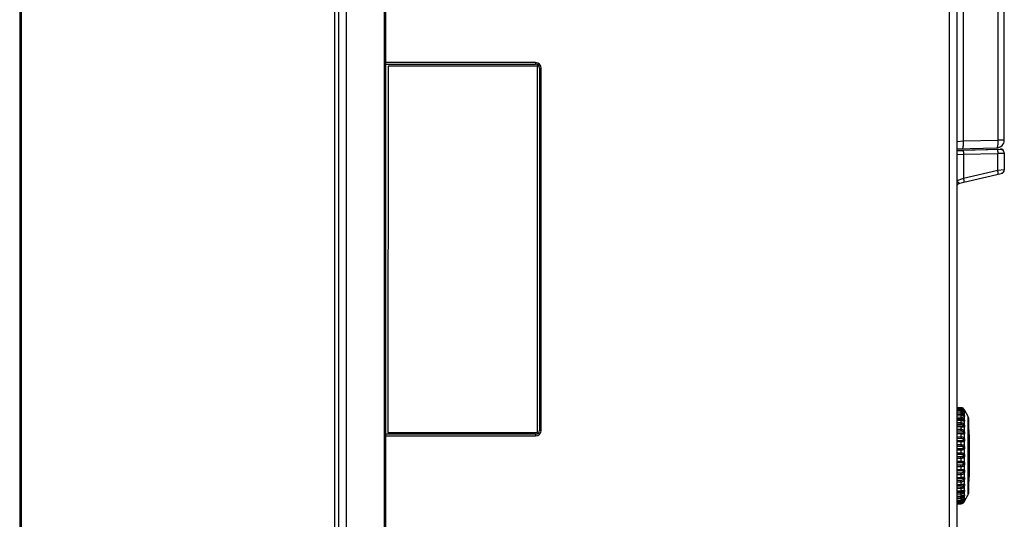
# Model space of a CAD drawing. Header units: millimetres. Extents: x 279 to 812, y 147 to 749.
# Tile 21 of 27: x 687 to 812, y 414 to 478. Entities that reach past the tile are written whole.
import ezdxf

# ---------------------------------------------------------------- set-up
doc = ezdxf.new("R2010")
doc.units = ezdxf.units.MM
doc.header["$LTSCALE"] = 65.395
doc.layers.get('0').update_dxf_attribs({"linetype": 'CONTINUOUS'})

msp = doc.modelspace()

# ---------------------------------------------------------------- linework, layer by layer
for p, q in [((686.54, 540.6), (686.54, 356.23)), ((804.54, 540.9), (804.54, 391.03)), ((805.54, 391.06), (805.54, 539.9)), ((686.74, 536.47), (686.74, 370.33)), ((806.37, 462.15), (806.37, 529.43)), ((726.55, 380.08), (726.55, 526.72)), ((727.04, 380.09), (727.04, 526.72)), ((728.03, 380.08), (728.03, 526.72)), ((810.72, 524.04), (810.72, 462.26)), ((811.54, 462.26), (811.54, 524.04)), ((732.84, 386.53), (732.84, 505.53)), ((733.04, 471.9), (733.04, 498.43)), ((752.04, 472.1), (733.04, 472.1)), ((733.04, 424.9), (733.04, 471.9)), ((733.04, 471.9), (752.04, 471.9)), ((733.3, 471.65), (733.29, 425.15)), ((733.3, 471.65), (733.29, 425.15)), ((752.29, 471.64), (733.3, 471.65)), ((752.29, 471.64), (733.3, 471.65)), ((752.04, 472.1), (752.04, 471.9)), ((752.29, 425.14), (752.29, 471.64)), ((752.29, 425.14), (752.29, 471.64)), ((752.54, 471.4), (752.54, 425.4)), ((752.54, 471.4), (752.74, 471.4)), ((752.74, 425.4), (752.74, 471.4)), ((805.54, 462.1), (806.37, 462.15)), ((810.57, 461.26), (805.54, 461.13)), ((806.37, 462.15), (810.72, 462.26)), ((810.6, 461.28), (810.57, 461.26)), ((811.54, 462.26), (810.72, 462.26)), ((805.54, 460.98), (811.03, 461.13)), ((805.54, 460.94), (806.26, 460.96)), ((805.54, 460.42), (806.36, 460.46)), ((806.22, 461.15), (806.25, 461.17)), ((811.03, 461.08), (806.26, 460.96)), ((806.36, 460.46), (810.72, 460.57)), ((806.36, 460.46), (806.36, 457.39)), ((811.45, 460.58), (810.72, 460.57)), ((810.72, 458.4), (810.72, 460.57)), ((811.03, 461.08), (811.03, 461.13)), ((811.54, 460.58), (811.45, 460.58)), ((811.54, 460.63), (811.54, 458.49)), ((810.72, 458.4), (806.36, 457.39)), ((806.39, 456.91), (811.15, 458.01)), ((811.54, 458.49), (810.72, 458.4)), ((805.55, 457.11), (805.54, 457.11)), ((805.82, 456.77), (805.88, 456.79)), ((805.88, 456.79), (806.39, 456.91)), ((806.04, 428.28), (805.54, 428.31)), ((805.54, 428.28), (806.04, 428.25)), ((806.04, 428.13), (805.54, 428.16)), ((806.04, 428.13), (805.54, 428.16)), ((805.54, 428.06), (806.04, 428.04)), ((805.54, 427.91), (806.04, 427.88)), ((806.04, 427.81), (805.54, 427.84)), ((806.04, 427.8), (805.54, 427.82)), ((805.54, 427.67), (806.04, 427.64)), ((806.07, 428.28), (806.04, 428.28)), ((806.1, 428.28), (806.04, 428.28)), ((806.04, 428.28), (806.04, 428.25)), ((806.04, 428.28), (806.04, 428.28)), ((806.04, 428.21), (806.04, 428.16)), ((806.04, 428.16), (806.04, 428.13)), ((806.06, 428.13), (806.04, 428.13)), ((806.04, 428.13), (806.04, 428.13)), ((806.04, 428.13), (806.04, 428.04)), ((806.04, 427.95), (806.04, 427.88)), ((806.37, 428.14), (806.34, 428.17)), ((806.37, 427.68), (806.34, 427.7)), ((806.39, 427.69), (806.39, 427.69)), ((806.39, 427.69), (806.39, 427.69)), ((806.43, 428.07), (806.4, 428.1)), ((806.43, 427.94), (806.4, 427.97)), ((806.43, 427.95), (806.41, 427.97)), ((806.44, 428.06), (806.43, 428.07)), ((806.45, 428.04), (806.43, 428.07)), ((806.43, 427.94), (806.43, 427.95)), ((806.43, 427.95), (806.43, 427.95)), ((806.45, 427.91), (806.43, 427.94)), ((806.45, 428.04), (806.45, 428.04)), ((806.45, 428.03), (806.45, 428.04)), ((806.46, 428.03), (806.45, 428.04)), ((806.45, 428.04), (806.45, 428.04)), ((806.45, 428.04), (806.45, 427.99)), ((806.45, 427.99), (806.46, 427.96)), ((806.45, 427.91), (806.45, 427.76)), ((806.45, 427.61), (806.45, 427.36)), ((806.49, 427.98), (806.46, 428.03)), ((806.46, 428.02), (806.46, 428.03)), ((806.48, 427.99), (806.48, 427.99)), ((806.49, 427.98), (806.49, 427.98)), ((806.49, 427.98), (806.93, 427.22)), ((805.54, 427.49), (806.04, 427.47)), ((806.04, 427.32), (805.54, 427.35)), ((806.04, 427.29), (805.54, 427.31)), ((805.54, 427.1), (806.04, 427.08)), ((805.54, 426.91), (806.04, 426.89)), ((806.04, 426.63), (805.54, 426.65)), ((805.54, 426.39), (806.04, 426.38)), ((806.04, 427.31), (806.04, 427.08)), ((806.04, 426.65), (806.04, 426.38)), ((806.24, 426.66), (806.21, 426.67)), ((806.32, 427.26), (806.28, 427.27)), ((806.32, 427.26), (806.3, 427.26)), ((806.32, 427.26), (806.32, 427.26)), ((806.45, 427.15), (806.45, 426.81)), ((806.45, 426.53), (806.45, 426.11)), ((806.93, 427.22), (806.93, 417.15)), ((806.99, 427), (806.99, 417.37)), ((733.29, 425.15), (752.29, 425.14)), ((733.29, 425.15), (752.29, 425.14)), ((752.74, 425.4), (752.54, 425.4)), ((805.54, 426.19), (806.04, 426.18)), ((806.04, 425.84), (805.54, 425.85)), ((805.54, 425.55), (806.04, 425.54)), ((805.54, 425.35), (806.04, 425.34)), ((806.1, 425.04), (805.54, 425.05)), ((806.04, 425.86), (806.04, 425.54)), ((806.17, 425.91), (806.12, 425.91)), ((806.2, 425.91), (806.2, 425.91)), ((806.45, 425.79), (806.45, 425.3)), ((733.04, 393.56), (733.04, 424.9)), ((752.04, 424.9), (733.04, 424.9)), ((733.04, 424.7), (752.04, 424.7)), ((752.04, 424.9), (752.04, 424.7)), ((806.04, 424.93), (805.54, 424.94)), ((805.54, 424.61), (806.04, 424.6)), ((805.54, 424.41), (806.04, 424.4)), ((806.04, 424.08), (805.54, 424.09)), ((806.1, 423.94), (805.54, 423.95)), ((806.04, 424.96), (806.04, 424.6)), ((806.04, 423.97), (806.04, 423.59)), ((806.45, 424.93), (806.45, 424.39)), ((806.45, 423.99), (806.45, 423.41)), ((805.54, 423.6), (806.04, 423.59)), ((805.54, 423.4), (806.04, 423.4)), ((806.04, 423.06), (805.54, 423.07)), ((806.04, 422.9), (805.54, 422.9)), ((805.54, 422.54), (806.04, 422.54)), ((806.04, 422.93), (806.04, 422.54)), ((806.45, 422.99), (806.45, 422.4)), ((805.54, 422.36), (806.04, 422.36)), ((806.04, 422.02), (805.54, 422.02)), ((806.04, 421.83), (805.54, 421.83)), ((805.54, 421.47), (806.04, 421.47)), ((805.54, 421.31), (806.04, 421.31)), ((806.04, 421.87), (806.04, 421.47)), ((806.45, 421.97), (806.45, 421.38)), ((806.04, 420.98), (805.54, 420.97)), ((806.04, 420.78), (805.54, 420.78)), ((805.54, 420.29), (806.04, 420.29)), ((806.04, 420.82), (806.04, 420.43)), ((806.45, 420.96), (806.45, 420.39)), ((806.04, 419.97), (805.54, 419.97)), ((806.04, 419.77), (805.54, 419.76)), ((805.54, 419.43), (806.04, 419.44)), ((806.04, 419.04), (805.54, 419.03)), ((806.04, 418.83), (805.54, 418.82)), ((806.04, 419.8), (806.04, 419.44)), ((806.04, 418.87), (806.04, 418.54)), ((806.45, 419.98), (806.45, 419.45)), ((806.45, 419.08), (806.45, 418.59)), ((805.54, 418.52), (806.04, 418.54)), ((805.54, 418.44), (806.05, 418.46)), ((806.04, 418.2), (805.54, 418.18)), ((806.04, 418), (805.54, 417.98)), ((805.54, 417.72), (806.04, 417.74)), ((805.54, 417.67), (806.04, 417.69)), ((806.04, 418.03), (806.04, 417.74)), ((806.2, 418.47), (806.2, 418.47)), ((806.26, 417.72), (806.27, 417.72)), ((806.27, 417.72), (806.29, 417.72)), ((806.45, 418.26), (806.45, 417.84)), ((806.45, 417.57), (806.45, 417.22)), ((806.04, 417.48), (805.54, 417.46)), ((806.04, 417.29), (805.54, 417.27)), ((805.54, 417.06), (806.04, 417.08)), ((805.54, 417.03), (806.05, 417.05)), ((806.04, 416.9), (805.54, 416.88)), ((806.04, 416.73), (805.54, 416.71)), ((805.54, 416.55), (806.04, 416.58)), ((805.54, 416.54), (806.04, 416.56)), ((806.04, 416.49), (805.54, 416.46)), ((806.04, 416.34), (805.54, 416.31)), ((806.04, 417.31), (806.04, 417.08)), ((806.04, 416.75), (806.04, 416.58)), ((806.04, 416.34), (806.04, 416.24)), ((806.32, 417.11), (806.3, 417.11)), ((806.31, 417.11), (806.32, 417.11)), ((806.32, 417.11), (806.32, 417.11)), ((806.34, 416.67), (806.37, 416.69)), ((806.39, 416.69), (806.39, 416.69)), ((806.4, 416.41), (806.43, 416.43)), ((806.41, 416.28), (806.44, 416.32)), ((806.43, 416.43), (806.45, 416.46)), ((806.43, 416.42), (806.43, 416.43)), ((806.43, 416.43), (806.43, 416.43)), ((806.43, 416.3), (806.45, 416.33)), ((806.44, 416.32), (806.45, 416.33)), ((806.45, 417.01), (806.45, 416.76)), ((806.45, 416.61), (806.45, 416.46)), ((806.46, 416.41), (806.45, 416.39)), ((806.45, 416.39), (806.45, 416.33)), ((806.45, 416.33), (806.49, 416.39)), ((806.45, 416.33), (806.45, 416.33)), ((806.49, 416.4), (806.93, 417.15)), ((806.49, 416.39), (806.49, 416.4)), ((805.54, 416.21), (806.04, 416.24)), ((805.54, 416.22), (806.04, 416.24)), ((806.04, 416.12), (805.54, 416.1)), ((805.54, 416.06), (806.04, 416.09)), ((806.04, 416.24), (806.06, 416.24)), ((806.04, 416.24), (806.04, 416.24)), ((806.04, 416.12), (806.04, 416.09)), ((806.04, 416.09), (806.06, 416.09)), ((806.04, 416.09), (806.04, 416.09))]:
    msp.add_line(p, q)
for points in [[(806.25, 461.17), (806.28, 461.22), (806.31, 461.31), (806.33, 461.43), (806.35, 461.58), (806.36, 461.75), (806.37, 461.95), (806.37, 462.15)], [(810.72, 462.26), (810.72, 462.07), (810.71, 461.88), (810.7, 461.71), (810.68, 461.56), (810.66, 461.43), (810.63, 461.34), (810.6, 461.28)], [(806.26, 460.96), (806.28, 460.95), (806.29, 460.93), (806.3, 460.91), (806.31, 460.87), (806.33, 460.82), (806.34, 460.76), (806.35, 460.69), (806.35, 460.62), (806.36, 460.54), (806.36, 460.46)], [(810.62, 461.07), (810.63, 461.07), (810.64, 461.05), (810.66, 461.02), (810.67, 460.98), (810.68, 460.93), (810.69, 460.87), (810.7, 460.8), (810.71, 460.73), (810.71, 460.65), (810.72, 460.57)], [(810.74, 457.91), (810.75, 457.92), (810.76, 457.95), (810.77, 458), (810.77, 458.05), (810.76, 458.13), (810.75, 458.21), (810.74, 458.3), (810.72, 458.4)], [(805.72, 456.87), (805.67, 456.9), (805.63, 456.94), (805.59, 456.98), (805.56, 457.02), (805.54, 457.06), (805.54, 457.08)], [(805.54, 456.41), (805.55, 456.45), (805.56, 456.52), (805.6, 456.58), (805.64, 456.64), (805.69, 456.69), (805.75, 456.74), (805.82, 456.77)], [(806.09, 457.3), (805.62, 457.14), (805.55, 457.11)], [(805.55, 456.45), (805.55, 456.47), (805.57, 456.55), (805.62, 456.63), (805.67, 456.7), (805.75, 456.76), (805.83, 456.81)], [(805.83, 456.81), (805.77, 456.83), (805.72, 456.87)], [(805.83, 456.81), (805.84, 456.8), (805.85, 456.8), (805.86, 456.79), (805.87, 456.79), (805.87, 456.79), (805.88, 456.79)], [(806.36, 457.39), (806.22, 457.34), (806.09, 457.3)], [(806.36, 457.39), (806.38, 457.3), (806.4, 457.21), (806.41, 457.13), (806.41, 457.06), (806.41, 457), (806.41, 456.95), (806.4, 456.92), (806.39, 456.91)], [(806.04, 428.25), (806.1, 428.25), (806.15, 428.23), (806.2, 428.22), (806.25, 428.19), (806.3, 428.16), (806.34, 428.13), (806.37, 428.1), (806.4, 428.06), (806.43, 428.02), (806.45, 427.99)], [(806.04, 428.25), (806.04, 428.24), (806.04, 428.23), (806.04, 428.21)], [(806.4, 427.97), (806.37, 428), (806.34, 428.03), (806.3, 428.05), (806.25, 428.08), (806.2, 428.1), (806.15, 428.11), (806.1, 428.12), (806.04, 428.13)], [(806.04, 428.04), (806.1, 428.03), (806.15, 428.02), (806.2, 428), (806.25, 427.98), (806.3, 427.95), (806.34, 427.91), (806.37, 427.88), (806.4, 427.84), (806.43, 427.8), (806.45, 427.76)], [(806.04, 428.04), (806.04, 428.02), (806.04, 428), (806.04, 427.98), (806.04, 427.95)], [(806.04, 427.88), (806.07, 427.88), (806.1, 427.88), (806.13, 427.87), (806.16, 427.86), (806.19, 427.85), (806.22, 427.84), (806.24, 427.83), (806.26, 427.82), (806.27, 427.8), (806.29, 427.79)], [(806.09, 427.81), (806.06, 427.81), (806.04, 427.81)], [(806.04, 427.8), (806.04, 427.81), (806.04, 427.81), (806.04, 427.81)], [(806.34, 427.7), (806.3, 427.73), (806.25, 427.75), (806.2, 427.77), (806.15, 427.78), (806.1, 427.79), (806.04, 427.8)], [(806.04, 427.8), (806.04, 427.62), (806.04, 427.6), (806.04, 427.57), (806.04, 427.54), (806.04, 427.51), (806.04, 427.47)], [(806.04, 427.64), (806.1, 427.64), (806.15, 427.62), (806.2, 427.61), (806.25, 427.58), (806.3, 427.55), (806.34, 427.52), (806.37, 427.48), (806.4, 427.44), (806.43, 427.4), (806.45, 427.36)], [(806.44, 428.06), (806.41, 428.09), (806.38, 428.13), (806.34, 428.17), (806.29, 428.2), (806.24, 428.23), (806.19, 428.26), (806.13, 428.27), (806.06, 428.28)], [(806.41, 427.97), (806.39, 427.99), (806.36, 428.01), (806.33, 428.04), (806.29, 428.06), (806.25, 428.08), (806.21, 428.1), (806.17, 428.11), (806.12, 428.13), (806.06, 428.13)], [(806.39, 427.69), (806.37, 427.7), (806.36, 427.7), (806.35, 427.71), (806.34, 427.72), (806.33, 427.73), (806.31, 427.74), (806.3, 427.74), (806.28, 427.75), (806.26, 427.76), (806.24, 427.77), (806.22, 427.78), (806.2, 427.78), (806.18, 427.79), (806.16, 427.79), (806.14, 427.8), (806.11, 427.8), (806.09, 427.81)], [(806.3, 428.2), (806.25, 428.23), (806.2, 428.25), (806.15, 428.27), (806.1, 428.28)], [(806.43, 428.07), (806.41, 428.1), (806.37, 428.14), (806.33, 428.17), (806.29, 428.21), (806.24, 428.23), (806.18, 428.26)], [(806.45, 427.76), (806.43, 427.78), (806.41, 427.79), (806.38, 427.79), (806.35, 427.8), (806.32, 427.79), (806.29, 427.79)], [(806.29, 427.79), (806.3, 427.77), (806.31, 427.76), (806.32, 427.75), (806.32, 427.74), (806.32, 427.73), (806.32, 427.73)], [(806.45, 427.99), (806.43, 428.01), (806.41, 428.02), (806.38, 428.03), (806.35, 428.04), (806.32, 428.04)], [(806.45, 427.61), (806.43, 427.63), (806.4, 427.66), (806.37, 427.68)], [(806.45, 427.61), (806.43, 427.64), (806.41, 427.67), (806.39, 427.69)], [(806.45, 427.91), (806.43, 427.94), (806.43, 427.95)], [(806.46, 427.96), (806.47, 427.94), (806.48, 427.92), (806.48, 427.91), (806.49, 427.9), (806.49, 427.89), (806.49, 427.89), (806.48, 427.88), (806.48, 427.89), (806.47, 427.89), (806.46, 427.9), (806.45, 427.91)], [(806.45, 427.76), (806.46, 427.73), (806.47, 427.7), (806.48, 427.68), (806.48, 427.66), (806.49, 427.64), (806.49, 427.63), (806.49, 427.62), (806.48, 427.61), (806.48, 427.61), (806.47, 427.61), (806.46, 427.61), (806.45, 427.61)], [(806.21, 426.67), (806.19, 426.67), (806.18, 426.67), (806.17, 426.67), (806.15, 426.67), (806.14, 426.68), (806.12, 426.68), (806.11, 426.68), (806.09, 426.68), (806.08, 426.68), (806.06, 426.68), (806.04, 426.68), (805.54, 426.71)], [(806.04, 427.47), (806.07, 427.47), (806.1, 427.46), (806.13, 427.46), (806.16, 427.45), (806.19, 427.44), (806.22, 427.43), (806.24, 427.41), (806.26, 427.4), (806.27, 427.38), (806.29, 427.37)], [(806.28, 427.27), (806.27, 427.28), (806.26, 427.28), (806.24, 427.29), (806.23, 427.29), (806.21, 427.3), (806.2, 427.3), (806.18, 427.3), (806.16, 427.31), (806.15, 427.31), (806.13, 427.31), (806.11, 427.32), (806.09, 427.32), (806.07, 427.32), (806.05, 427.32), (806.04, 427.32)], [(806.04, 427.31), (806.04, 427.32), (806.04, 427.32), (806.04, 427.32)], [(806.3, 427.23), (806.25, 427.25), (806.2, 427.27), (806.15, 427.28), (806.1, 427.29), (806.04, 427.29)], [(806.04, 427.08), (806.1, 427.08), (806.15, 427.07), (806.2, 427.05), (806.25, 427.03), (806.3, 427), (806.34, 426.97), (806.37, 426.93), (806.4, 426.89), (806.43, 426.85), (806.45, 426.81)], [(806.04, 427.08), (806.04, 427.06), (806.04, 427.03), (806.04, 427), (806.04, 426.97), (806.04, 426.93), (806.04, 426.89)], [(806.04, 426.89), (806.07, 426.89), (806.1, 426.89), (806.13, 426.88), (806.16, 426.87), (806.19, 426.86), (806.22, 426.85), (806.24, 426.84), (806.26, 426.82), (806.27, 426.81), (806.29, 426.79)], [(806.04, 426.65), (806.04, 426.67), (806.04, 426.68), (806.04, 426.68), (806.04, 426.69)], [(806.45, 426.53), (806.43, 426.54), (806.4, 426.55), (806.37, 426.56), (806.34, 426.57), (806.3, 426.59), (806.25, 426.6), (806.2, 426.61), (806.15, 426.62), (806.1, 426.63), (806.04, 426.63)], [(806.04, 426.38), (806.1, 426.37), (806.15, 426.36), (806.2, 426.34), (806.25, 426.32), (806.3, 426.3), (806.34, 426.27), (806.37, 426.23), (806.4, 426.19), (806.43, 426.15), (806.45, 426.11)], [(806.04, 426.38), (806.04, 426.35), (806.04, 426.32), (806.04, 426.28), (806.04, 426.25), (806.04, 426.21), (806.04, 426.18)], [(806.26, 426.66), (806.26, 426.66), (806.26, 426.66), (806.25, 426.66), (806.25, 426.66), (806.24, 426.66)], [(806.29, 426.66), (806.27, 426.66), (806.26, 426.66)], [(806.45, 427.36), (806.43, 427.37), (806.41, 427.38), (806.38, 427.38), (806.35, 427.38), (806.32, 427.38), (806.29, 427.37)], [(806.29, 427.37), (806.3, 427.35), (806.31, 427.34), (806.32, 427.32), (806.32, 427.31)], [(806.45, 426.81), (806.43, 426.81), (806.41, 426.81), (806.38, 426.81), (806.35, 426.81), (806.32, 426.8), (806.29, 426.79)], [(806.29, 426.79), (806.3, 426.77), (806.31, 426.76), (806.32, 426.74), (806.32, 426.72), (806.32, 426.71), (806.33, 426.7), (806.32, 426.69), (806.32, 426.68), (806.32, 426.67), (806.31, 426.67), (806.3, 426.66), (806.29, 426.66)], [(806.45, 426.53), (806.43, 426.57), (806.41, 426.59), (806.38, 426.62), (806.35, 426.64), (806.32, 426.65), (806.29, 426.66)], [(806.32, 427.31), (806.32, 427.3), (806.33, 427.29), (806.32, 427.28), (806.32, 427.27), (806.32, 427.27), (806.31, 427.27), (806.3, 427.26)], [(806.45, 427.15), (806.43, 427.16), (806.4, 427.18), (806.37, 427.2), (806.34, 427.22), (806.3, 427.23)], [(806.45, 427.15), (806.43, 427.18), (806.41, 427.21), (806.38, 427.23), (806.35, 427.25), (806.32, 427.26)], [(806.45, 427.36), (806.46, 427.33), (806.47, 427.3), (806.48, 427.27), (806.48, 427.24), (806.49, 427.22), (806.49, 427.2), (806.49, 427.19), (806.48, 427.17), (806.48, 427.16), (806.47, 427.15), (806.46, 427.15), (806.45, 427.15)], [(806.45, 426.81), (806.46, 426.77), (806.47, 426.74), (806.48, 426.7), (806.48, 426.67), (806.49, 426.65), (806.49, 426.62), (806.49, 426.6), (806.48, 426.58), (806.48, 426.57), (806.47, 426.55), (806.46, 426.54), (806.45, 426.53)], [(806.12, 425.91), (806.1, 425.91), (806.09, 425.91), (806.07, 425.92), (806.05, 425.92), (805.54, 425.93)], [(806.04, 426.18), (806.07, 426.17), (806.1, 426.17), (806.13, 426.16), (806.16, 426.16), (806.19, 426.15), (806.22, 426.13), (806.24, 426.12), (806.26, 426.11), (806.27, 426.09), (806.29, 426.07)], [(806.04, 425.86), (806.04, 425.88), (806.04, 425.9), (806.04, 425.91), (806.04, 425.92), (806.04, 425.92)], [(806.37, 425.79), (806.3, 425.81), (806.25, 425.81), (806.2, 425.82), (806.15, 425.83), (806.1, 425.83), (806.04, 425.84)], [(806.04, 425.54), (806.1, 425.54), (806.15, 425.53), (806.2, 425.51), (806.25, 425.49), (806.3, 425.47), (806.34, 425.44), (806.37, 425.41), (806.4, 425.37), (806.43, 425.34), (806.45, 425.3)], [(806.04, 425.54), (806.04, 425.51), (806.04, 425.47), (806.04, 425.44), (806.04, 425.4), (806.04, 425.37), (806.04, 425.34)], [(806.04, 425.34), (806.07, 425.33), (806.1, 425.33), (806.13, 425.32), (806.16, 425.32), (806.19, 425.31), (806.22, 425.3), (806.24, 425.28), (806.26, 425.27), (806.27, 425.26), (806.29, 425.24)], [(806.04, 424.96), (806.04, 424.99), (806.04, 425.01), (806.04, 425.03), (806.04, 425.04), (806.04, 425.04)], [(806.29, 425.06), (806.27, 425.05), (806.26, 425.05), (806.24, 425.04), (806.22, 425.04), (806.19, 425.04), (806.16, 425.04), (806.13, 425.04), (806.1, 425.04)], [(806.2, 425.91), (806.2, 425.91), (806.19, 425.91), (806.17, 425.91)], [(806.29, 425.91), (806.27, 425.91), (806.26, 425.91), (806.24, 425.91), (806.22, 425.91), (806.2, 425.91)], [(806.45, 426.11), (806.43, 426.11), (806.41, 426.11), (806.38, 426.1), (806.35, 426.09), (806.32, 426.09), (806.29, 426.07)], [(806.29, 426.07), (806.3, 426.06), (806.31, 426.04), (806.32, 426.02), (806.32, 426), (806.32, 425.99), (806.33, 425.97), (806.32, 425.96), (806.32, 425.95), (806.32, 425.94), (806.31, 425.93), (806.3, 425.92), (806.29, 425.91)], [(806.45, 425.79), (806.43, 425.82), (806.41, 425.85), (806.38, 425.87), (806.35, 425.89), (806.32, 425.91), (806.29, 425.91)], [(806.45, 425.3), (806.43, 425.29), (806.41, 425.28), (806.38, 425.27), (806.35, 425.26), (806.32, 425.25), (806.29, 425.24)], [(806.29, 425.24), (806.3, 425.22), (806.31, 425.2), (806.32, 425.18), (806.32, 425.16), (806.32, 425.15), (806.33, 425.13), (806.32, 425.12), (806.32, 425.1), (806.32, 425.09), (806.31, 425.08), (806.3, 425.07), (806.29, 425.06)], [(806.45, 424.93), (806.43, 424.96), (806.41, 424.99), (806.38, 425.01), (806.35, 425.03), (806.32, 425.05), (806.29, 425.06)], [(806.45, 425.79), (806.43, 425.78), (806.4, 425.79), (806.37, 425.79)], [(806.45, 426.11), (806.46, 426.07), (806.47, 426.04), (806.48, 426), (806.48, 425.97), (806.49, 425.94), (806.49, 425.91), (806.49, 425.88), (806.48, 425.86), (806.48, 425.84), (806.47, 425.82), (806.46, 425.8), (806.45, 425.79)], [(806.45, 425.3), (806.46, 425.26), (806.47, 425.22), (806.48, 425.18), (806.48, 425.15), (806.49, 425.11), (806.49, 425.08), (806.49, 425.05), (806.48, 425.02), (806.48, 425), (806.47, 424.97), (806.46, 424.95), (806.45, 424.93)], [(806.3, 424.92), (806.2, 424.92), (806.15, 424.93), (806.1, 424.93), (806.04, 424.93)], [(806.04, 424.6), (806.1, 424.6), (806.15, 424.59), (806.2, 424.58), (806.25, 424.56), (806.3, 424.54), (806.34, 424.52), (806.37, 424.49), (806.4, 424.46), (806.43, 424.43), (806.45, 424.39)], [(806.04, 424.6), (806.04, 424.57), (806.04, 424.53), (806.04, 424.5), (806.04, 424.46), (806.04, 424.43), (806.04, 424.4)], [(806.04, 424.4), (806.07, 424.4), (806.1, 424.4), (806.13, 424.39), (806.16, 424.38), (806.19, 424.38), (806.22, 424.37), (806.24, 424.35), (806.26, 424.34), (806.27, 424.33), (806.29, 424.31)], [(806.29, 424.11), (806.27, 424.1), (806.26, 424.1), (806.24, 424.09), (806.22, 424.09), (806.19, 424.08), (806.16, 424.08), (806.13, 424.08), (806.1, 424.08), (806.07, 424.08), (806.04, 424.08)], [(806.04, 423.97), (806.04, 424), (806.04, 424.03), (806.04, 424.05), (806.04, 424.07), (806.04, 424.08)], [(806.45, 423.99), (806.43, 423.97), (806.4, 423.96), (806.37, 423.95), (806.34, 423.95), (806.3, 423.94), (806.25, 423.94), (806.2, 423.94), (806.15, 423.94), (806.1, 423.94)], [(806.45, 424.39), (806.43, 424.38), (806.41, 424.36), (806.38, 424.35), (806.35, 424.34), (806.32, 424.32), (806.29, 424.31)], [(806.29, 424.31), (806.3, 424.29), (806.31, 424.27), (806.32, 424.25), (806.32, 424.24), (806.32, 424.22), (806.33, 424.2), (806.32, 424.19), (806.32, 424.17), (806.32, 424.15), (806.31, 424.14), (806.3, 424.13), (806.29, 424.11)], [(806.45, 423.99), (806.43, 424.02), (806.41, 424.04), (806.38, 424.07), (806.35, 424.09), (806.32, 424.1), (806.29, 424.11)], [(806.45, 424.93), (806.43, 424.92), (806.4, 424.92), (806.37, 424.91), (806.34, 424.91), (806.3, 424.92)], [(806.45, 424.39), (806.46, 424.35), (806.47, 424.31), (806.48, 424.27), (806.48, 424.24), (806.49, 424.2), (806.49, 424.17), (806.49, 424.13), (806.48, 424.1), (806.48, 424.07), (806.47, 424.04), (806.46, 424.01), (806.45, 423.99)], [(806.04, 423.59), (806.1, 423.59), (806.15, 423.58), (806.2, 423.58), (806.25, 423.56), (806.3, 423.55), (806.34, 423.53), (806.37, 423.5), (806.4, 423.48), (806.43, 423.45), (806.45, 423.41)], [(806.04, 423.59), (806.04, 423.56), (806.04, 423.52), (806.04, 423.49), (806.04, 423.45), (806.04, 423.42), (806.04, 423.4)], [(806.04, 423.4), (806.07, 423.4), (806.1, 423.39), (806.13, 423.39), (806.16, 423.38), (806.19, 423.38), (806.22, 423.37), (806.24, 423.36), (806.26, 423.35), (806.27, 423.33), (806.29, 423.32)], [(806.29, 423.11), (806.27, 423.1), (806.26, 423.09), (806.24, 423.08), (806.22, 423.08), (806.19, 423.07), (806.16, 423.07), (806.13, 423.06), (806.1, 423.06), (806.07, 423.06), (806.04, 423.06)], [(806.04, 422.93), (806.04, 422.97), (806.04, 423), (806.04, 423.02), (806.04, 423.05), (806.04, 423.06)], [(806.45, 422.99), (806.43, 422.97), (806.4, 422.95), (806.37, 422.94), (806.34, 422.93), (806.3, 422.92), (806.25, 422.91), (806.2, 422.9), (806.15, 422.9), (806.1, 422.9), (806.04, 422.9)], [(806.04, 422.54), (806.1, 422.54), (806.15, 422.53), (806.2, 422.53), (806.25, 422.52), (806.3, 422.51), (806.34, 422.49), (806.37, 422.47), (806.4, 422.45), (806.43, 422.43), (806.45, 422.4)], [(806.04, 422.54), (806.04, 422.5), (806.04, 422.47), (806.04, 422.43), (806.04, 422.4), (806.04, 422.38), (806.04, 422.36)], [(806.45, 423.41), (806.43, 423.4), (806.41, 423.38), (806.38, 423.36), (806.35, 423.35), (806.32, 423.33), (806.29, 423.32)], [(806.29, 423.32), (806.3, 423.3), (806.31, 423.28), (806.32, 423.26), (806.32, 423.25), (806.32, 423.23), (806.33, 423.21), (806.32, 423.19), (806.32, 423.18), (806.32, 423.16), (806.31, 423.14), (806.3, 423.13), (806.29, 423.11)], [(806.45, 422.99), (806.43, 423.02), (806.41, 423.04), (806.38, 423.07), (806.35, 423.08), (806.32, 423.1), (806.29, 423.11)], [(806.45, 423.41), (806.46, 423.38), (806.47, 423.34), (806.48, 423.3), (806.48, 423.26), (806.49, 423.23), (806.49, 423.19), (806.49, 423.16), (806.48, 423.12), (806.48, 423.09), (806.47, 423.06), (806.46, 423.02), (806.45, 422.99)], [(806.04, 422.36), (806.07, 422.36), (806.1, 422.35), (806.13, 422.35), (806.16, 422.35), (806.19, 422.34), (806.22, 422.34), (806.24, 422.33), (806.26, 422.32), (806.27, 422.31), (806.29, 422.29)], [(806.29, 422.08), (806.27, 422.07), (806.26, 422.06), (806.24, 422.05), (806.22, 422.04), (806.19, 422.03), (806.16, 422.03), (806.13, 422.02), (806.1, 422.02), (806.07, 422.02), (806.04, 422.02)], [(806.04, 421.87), (806.04, 421.91), (806.04, 421.94), (806.04, 421.97), (806.04, 422), (806.04, 422.02)], [(806.45, 421.97), (806.43, 421.95), (806.4, 421.92), (806.37, 421.9), (806.34, 421.88), (806.3, 421.87), (806.25, 421.85), (806.2, 421.85), (806.15, 421.84), (806.1, 421.84), (806.04, 421.83)], [(806.04, 421.47), (806.1, 421.47), (806.15, 421.47), (806.2, 421.47), (806.25, 421.46), (806.3, 421.46), (806.34, 421.45), (806.37, 421.44), (806.4, 421.42), (806.43, 421.4), (806.45, 421.38)], [(806.04, 421.47), (806.04, 421.44), (806.04, 421.41), (806.04, 421.38), (806.04, 421.35), (806.04, 421.33), (806.04, 421.31)], [(806.04, 421.31), (806.07, 421.31), (806.1, 421.31), (806.13, 421.31), (806.16, 421.31), (806.19, 421.3), (806.22, 421.3), (806.24, 421.29), (806.26, 421.28), (806.27, 421.27), (806.29, 421.26)], [(806.45, 422.4), (806.43, 422.38), (806.41, 422.36), (806.38, 422.34), (806.35, 422.32), (806.32, 422.3), (806.29, 422.29)], [(806.29, 422.29), (806.3, 422.27), (806.31, 422.26), (806.32, 422.24), (806.32, 422.22), (806.32, 422.2), (806.33, 422.19), (806.32, 422.17), (806.32, 422.15), (806.32, 422.13), (806.31, 422.12), (806.3, 422.1), (806.29, 422.08)], [(806.45, 421.97), (806.43, 422), (806.41, 422.02), (806.38, 422.04), (806.35, 422.05), (806.32, 422.07), (806.29, 422.08)], [(806.45, 421.38), (806.43, 421.36), (806.41, 421.33), (806.38, 421.31), (806.35, 421.29), (806.32, 421.27), (806.29, 421.26)], [(806.29, 421.26), (806.3, 421.25), (806.31, 421.23), (806.32, 421.21), (806.32, 421.2), (806.32, 421.18), (806.33, 421.16), (806.32, 421.15), (806.32, 421.13), (806.32, 421.11), (806.31, 421.09), (806.3, 421.07), (806.29, 421.05)], [(806.45, 422.4), (806.46, 422.37), (806.47, 422.33), (806.48, 422.29), (806.48, 422.26), (806.49, 422.22), (806.49, 422.19), (806.49, 422.15), (806.48, 422.11), (806.48, 422.08), (806.47, 422.04), (806.46, 422.01), (806.45, 421.97)], [(806.45, 421.38), (806.46, 421.35), (806.47, 421.32), (806.48, 421.28), (806.48, 421.25), (806.49, 421.22), (806.49, 421.18), (806.49, 421.15), (806.48, 421.11), (806.48, 421.07), (806.47, 421.03), (806.46, 421), (806.45, 420.96)], [(805.54, 420.42), (806.1, 420.43), (806.15, 420.43), (806.2, 420.43), (806.25, 420.43), (806.3, 420.43), (806.34, 420.43), (806.37, 420.42), (806.4, 420.41), (806.43, 420.4), (806.45, 420.39)], [(806.29, 421.05), (806.27, 421.04), (806.26, 421.03), (806.24, 421.01), (806.22, 421), (806.19, 421), (806.16, 420.99), (806.13, 420.98), (806.1, 420.98), (806.07, 420.98), (806.04, 420.98)], [(806.04, 420.82), (806.04, 420.85), (806.04, 420.89), (806.04, 420.92), (806.04, 420.95), (806.04, 420.98)], [(806.45, 420.96), (806.43, 420.93), (806.4, 420.9), (806.37, 420.87), (806.34, 420.85), (806.3, 420.83), (806.25, 420.81), (806.2, 420.8), (806.15, 420.79), (806.1, 420.78), (806.04, 420.78)], [(806.04, 420.43), (806.04, 420.4), (806.04, 420.37), (806.04, 420.34), (806.04, 420.32), (806.04, 420.3), (806.04, 420.29)], [(806.04, 420.29), (806.07, 420.29), (806.1, 420.29), (806.13, 420.29), (806.16, 420.29), (806.19, 420.29), (806.22, 420.29), (806.24, 420.28), (806.26, 420.28), (806.27, 420.27), (806.29, 420.26)], [(806.29, 420.06), (806.27, 420.05), (806.26, 420.03), (806.24, 420.02), (806.22, 420.01), (806.19, 420), (806.16, 419.99), (806.13, 419.98), (806.1, 419.98), (806.07, 419.98), (806.04, 419.97)], [(806.45, 420.96), (806.43, 420.98), (806.41, 420.99), (806.38, 421.01), (806.35, 421.03), (806.32, 421.04), (806.29, 421.05)], [(806.45, 420.39), (806.43, 420.36), (806.41, 420.33), (806.38, 420.31), (806.35, 420.29), (806.32, 420.27), (806.29, 420.26)], [(806.29, 420.26), (806.3, 420.25), (806.31, 420.23), (806.32, 420.22), (806.32, 420.2), (806.32, 420.19), (806.33, 420.17), (806.32, 420.15), (806.32, 420.14), (806.32, 420.12), (806.31, 420.1), (806.3, 420.08), (806.29, 420.06)], [(806.45, 419.98), (806.43, 420), (806.41, 420.01), (806.38, 420.02), (806.35, 420.04), (806.32, 420.05), (806.29, 420.06)], [(806.45, 420.39), (806.46, 420.36), (806.47, 420.33), (806.48, 420.3), (806.48, 420.27), (806.49, 420.24), (806.49, 420.21), (806.49, 420.17), (806.48, 420.14), (806.48, 420.1), (806.47, 420.06), (806.46, 420.02), (806.45, 419.98)], [(805.54, 419.32), (806.1, 419.33), (806.13, 419.34), (806.16, 419.34), (806.19, 419.34), (806.22, 419.33), (806.24, 419.33), (806.26, 419.33), (806.27, 419.32), (806.29, 419.32)], [(806.45, 419.98), (806.43, 419.95), (806.4, 419.91), (806.37, 419.88), (806.34, 419.85), (806.3, 419.83), (806.25, 419.81), (806.2, 419.79), (806.15, 419.78), (806.1, 419.77), (806.04, 419.77)], [(806.04, 419.8), (806.04, 419.84), (806.04, 419.88), (806.04, 419.91), (806.04, 419.94), (806.04, 419.97)], [(806.04, 419.44), (806.1, 419.45), (806.15, 419.45), (806.2, 419.45)], [(806.04, 419.44), (806.04, 419.41), (806.04, 419.39), (806.04, 419.36), (806.04, 419.35), (806.04, 419.34), (806.04, 419.33)], [(806.29, 419.13), (806.27, 419.12), (806.26, 419.1), (806.24, 419.09), (806.22, 419.08), (806.19, 419.07), (806.16, 419.06), (806.13, 419.05), (806.1, 419.04), (806.07, 419.04), (806.04, 419.04)], [(806.45, 419.08), (806.43, 419.04), (806.4, 419), (806.37, 418.96), (806.34, 418.93), (806.3, 418.9), (806.25, 418.88), (806.2, 418.86), (806.15, 418.85), (806.1, 418.84), (806.04, 418.83)], [(806.04, 418.87), (806.04, 418.9), (806.04, 418.93), (806.04, 418.97), (806.04, 419.01), (806.04, 419.04)], [(806.2, 419.45), (806.3, 419.46), (806.34, 419.46), (806.37, 419.46), (806.4, 419.46), (806.43, 419.45), (806.45, 419.45)], [(806.45, 419.45), (806.43, 419.41), (806.41, 419.39), (806.38, 419.36), (806.35, 419.34), (806.32, 419.33), (806.29, 419.32)], [(806.29, 419.32), (806.3, 419.31), (806.31, 419.3), (806.32, 419.28), (806.32, 419.27), (806.32, 419.26), (806.33, 419.24), (806.32, 419.23), (806.32, 419.21), (806.32, 419.19), (806.31, 419.17), (806.3, 419.15), (806.29, 419.13)], [(806.45, 419.08), (806.43, 419.08), (806.41, 419.09), (806.38, 419.1), (806.35, 419.11), (806.32, 419.12), (806.29, 419.13)], [(806.45, 419.45), (806.46, 419.42), (806.47, 419.4), (806.48, 419.38), (806.48, 419.35), (806.49, 419.32), (806.49, 419.29), (806.49, 419.26), (806.48, 419.23), (806.48, 419.19), (806.47, 419.15), (806.46, 419.11), (806.45, 419.08)], [(806.04, 418.54), (806.1, 418.54), (806.15, 418.55), (806.2, 418.55), (806.25, 418.56), (806.3, 418.57)], [(806.04, 418.54), (806.04, 418.51), (806.04, 418.49), (806.04, 418.47), (806.04, 418.46), (806.04, 418.46), (806.04, 418.46)], [(806.29, 418.3), (806.27, 418.28), (806.26, 418.27), (806.24, 418.25), (806.22, 418.24), (806.19, 418.23), (806.16, 418.22), (806.13, 418.21), (806.1, 418.2), (806.07, 418.2), (806.04, 418.2)], [(806.45, 418.26), (806.43, 418.22), (806.4, 418.18), (806.37, 418.14), (806.34, 418.11), (806.3, 418.08), (806.25, 418.05), (806.2, 418.03), (806.15, 418.01), (806.1, 418), (806.04, 418)], [(806.04, 418.03), (806.04, 418.06), (806.04, 418.09), (806.04, 418.13), (806.04, 418.16), (806.04, 418.2)], [(806.04, 417.74), (806.1, 417.75), (806.15, 417.75), (806.2, 417.76), (806.25, 417.77), (806.3, 417.79), (806.34, 417.8), (806.37, 417.81), (806.4, 417.82), (806.43, 417.83), (806.45, 417.84)], [(806.04, 417.74), (806.04, 417.72), (806.04, 417.7), (806.04, 417.69), (806.04, 417.69), (806.04, 417.69)], [(806.04, 417.69), (806.06, 417.69), (806.08, 417.69), (806.09, 417.69), (806.11, 417.69), (806.12, 417.7), (806.14, 417.7), (806.15, 417.7), (806.17, 417.7), (806.18, 417.7), (806.19, 417.71), (806.21, 417.71), (806.24, 417.71)], [(806.29, 417.58), (806.27, 417.57), (806.26, 417.55), (806.24, 417.54), (806.22, 417.52), (806.19, 417.51), (806.16, 417.5), (806.13, 417.49), (806.1, 417.49), (806.07, 417.48), (806.04, 417.48)], [(806.45, 417.57), (806.43, 417.52), (806.4, 417.48), (806.37, 417.44), (806.34, 417.41), (806.3, 417.37), (806.25, 417.35), (806.2, 417.32), (806.15, 417.31), (806.1, 417.3), (806.04, 417.29)], [(806.05, 418.46), (806.07, 418.46), (806.08, 418.46), (806.1, 418.46), (806.12, 418.46), (806.17, 418.47)], [(806.17, 418.47), (806.19, 418.47), (806.2, 418.47), (806.2, 418.47)], [(806.2, 418.47), (806.22, 418.47), (806.24, 418.47), (806.26, 418.47), (806.27, 418.46), (806.29, 418.46)], [(806.24, 417.71), (806.25, 417.72), (806.25, 417.72), (806.26, 417.72)], [(806.26, 417.72), (806.26, 417.72), (806.26, 417.72), (806.26, 417.72), (806.26, 417.72)], [(806.45, 418.59), (806.43, 418.56), (806.41, 418.53), (806.38, 418.5), (806.35, 418.48), (806.32, 418.47), (806.29, 418.46)], [(806.29, 418.46), (806.3, 418.45), (806.31, 418.45), (806.32, 418.44), (806.32, 418.42), (806.32, 418.41), (806.33, 418.4), (806.32, 418.39), (806.32, 418.37), (806.32, 418.35), (806.31, 418.34), (806.3, 418.32), (806.29, 418.3)], [(806.45, 418.26), (806.43, 418.26), (806.41, 418.27), (806.38, 418.27), (806.35, 418.28), (806.32, 418.29), (806.29, 418.3)], [(806.45, 417.84), (806.43, 417.81), (806.41, 417.78), (806.38, 417.76), (806.35, 417.74), (806.32, 417.72), (806.29, 417.72)], [(806.29, 417.72), (806.3, 417.71), (806.31, 417.71), (806.32, 417.7), (806.32, 417.69), (806.32, 417.68), (806.33, 417.67), (806.32, 417.66), (806.32, 417.65), (806.32, 417.63), (806.31, 417.62), (806.3, 417.6), (806.29, 417.58)], [(806.45, 417.57), (806.43, 417.56), (806.41, 417.56), (806.38, 417.56), (806.35, 417.57), (806.32, 417.57), (806.29, 417.58)], [(806.3, 418.57), (806.37, 418.58), (806.4, 418.59), (806.43, 418.59), (806.45, 418.59)], [(806.45, 418.59), (806.46, 418.57), (806.47, 418.56), (806.48, 418.54), (806.48, 418.51), (806.49, 418.49), (806.49, 418.46), (806.49, 418.43), (806.48, 418.4), (806.48, 418.37), (806.47, 418.34), (806.46, 418.3), (806.45, 418.26)], [(806.45, 417.84), (806.46, 417.83), (806.47, 417.82), (806.48, 417.81), (806.48, 417.79), (806.49, 417.77), (806.49, 417.75), (806.49, 417.73), (806.48, 417.7), (806.48, 417.67), (806.47, 417.64), (806.46, 417.6), (806.45, 417.57)], [(806.04, 417.31), (806.04, 417.34), (806.04, 417.37), (806.04, 417.41), (806.04, 417.44), (806.04, 417.48)], [(806.04, 417.08), (806.1, 417.09), (806.15, 417.1), (806.2, 417.11), (806.25, 417.12), (806.3, 417.14)], [(806.04, 417.08), (806.04, 417.07), (806.04, 417.06), (806.04, 417.05), (806.04, 417.05)], [(806.45, 417.01), (806.43, 416.97), (806.4, 416.93), (806.37, 416.89), (806.34, 416.85), (806.3, 416.82), (806.25, 416.79), (806.2, 416.77), (806.15, 416.75), (806.1, 416.74), (806.04, 416.73)], [(806.29, 417), (806.27, 416.99), (806.26, 416.98), (806.24, 416.96), (806.22, 416.95), (806.19, 416.94), (806.16, 416.93), (806.13, 416.92), (806.1, 416.91), (806.07, 416.91), (806.04, 416.9)], [(806.04, 416.75), (806.04, 416.77), (806.04, 416.8), (806.04, 416.83), (806.04, 416.87), (806.04, 416.9)], [(806.04, 416.58), (806.1, 416.58), (806.15, 416.59), (806.2, 416.61), (806.25, 416.63), (806.3, 416.65), (806.34, 416.67)], [(806.45, 416.61), (806.43, 416.57), (806.4, 416.54), (806.37, 416.5), (806.34, 416.46), (806.3, 416.43), (806.25, 416.4), (806.2, 416.37), (806.15, 416.36), (806.1, 416.34), (806.04, 416.34)], [(806.04, 416.58), (806.04, 416.57), (806.04, 416.56), (806.04, 416.56)], [(806.29, 416.58), (806.27, 416.57), (806.26, 416.56), (806.24, 416.54), (806.22, 416.53), (806.19, 416.52), (806.16, 416.51), (806.13, 416.5), (806.1, 416.5), (806.07, 416.49), (806.04, 416.49)], [(806.04, 416.56), (806.06, 416.56), (806.08, 416.57)], [(806.04, 416.34), (806.04, 416.35), (806.04, 416.37), (806.04, 416.39), (806.04, 416.42), (806.04, 416.49)], [(806.04, 416.24), (806.1, 416.25), (806.15, 416.26), (806.2, 416.28), (806.25, 416.3), (806.3, 416.32), (806.34, 416.35), (806.37, 416.38), (806.4, 416.41)], [(806.45, 416.39), (806.43, 416.35), (806.4, 416.31), (806.37, 416.28), (806.34, 416.24), (806.3, 416.21), (806.25, 416.18), (806.2, 416.16), (806.15, 416.14), (806.1, 416.13), (806.04, 416.12)], [(806.05, 417.05), (806.07, 417.05), (806.09, 417.05), (806.11, 417.06), (806.13, 417.06), (806.14, 417.06), (806.16, 417.07), (806.18, 417.07), (806.19, 417.07), (806.21, 417.08), (806.23, 417.08), (806.24, 417.09), (806.25, 417.09), (806.27, 417.09), (806.28, 417.1), (806.29, 417.1), (806.31, 417.11)], [(806.06, 416.24), (806.11, 416.25), (806.16, 416.26), (806.21, 416.27), (806.25, 416.29), (806.29, 416.31), (806.33, 416.33), (806.36, 416.36), (806.38, 416.38), (806.41, 416.4), (806.43, 416.42)], [(806.06, 416.09), (806.13, 416.1), (806.19, 416.12), (806.24, 416.14), (806.29, 416.17), (806.34, 416.2), (806.38, 416.24), (806.41, 416.28)], [(806.08, 416.57), (806.11, 416.57), (806.13, 416.57), (806.16, 416.58), (806.18, 416.58), (806.2, 416.59), (806.22, 416.6), (806.24, 416.61), (806.26, 416.61), (806.28, 416.62), (806.3, 416.63), (806.31, 416.64), (806.33, 416.65), (806.34, 416.66), (806.35, 416.66), (806.36, 416.67), (806.37, 416.68)], [(806.32, 417.06), (806.32, 417.05), (806.31, 417.04), (806.3, 417.02), (806.29, 417)], [(806.45, 417.01), (806.43, 417), (806.41, 416.99), (806.38, 416.99), (806.35, 416.99), (806.32, 417), (806.29, 417)], [(806.32, 416.65), (806.32, 416.64), (806.32, 416.64), (806.32, 416.63), (806.31, 416.61), (806.3, 416.6), (806.29, 416.58)], [(806.45, 416.61), (806.43, 416.6), (806.41, 416.59), (806.38, 416.58), (806.35, 416.58), (806.32, 416.58), (806.29, 416.58)], [(806.3, 417.14), (806.34, 417.16), (806.37, 417.18), (806.4, 417.19), (806.43, 417.21), (806.45, 417.22)], [(806.3, 417.11), (806.31, 417.11), (806.32, 417.1), (806.32, 417.1), (806.32, 417.09)], [(806.45, 417.22), (806.43, 417.19), (806.41, 417.17), (806.38, 417.14), (806.35, 417.13), (806.32, 417.11)], [(806.32, 417.09), (806.33, 417.08), (806.32, 417.08), (806.32, 417.06)], [(806.45, 416.39), (806.43, 416.37), (806.41, 416.35), (806.38, 416.34), (806.35, 416.33), (806.32, 416.33)], [(806.34, 416.2), (806.37, 416.24), (806.4, 416.27), (806.43, 416.3)], [(806.37, 416.69), (806.4, 416.72), (806.43, 416.74), (806.45, 416.76)], [(806.37, 416.68), (806.39, 416.68), (806.39, 416.69)], [(806.45, 416.76), (806.43, 416.73), (806.41, 416.7), (806.39, 416.69)], [(806.45, 416.46), (806.43, 416.43), (806.43, 416.43)], [(806.45, 417.22), (806.46, 417.22), (806.47, 417.22), (806.48, 417.21), (806.48, 417.2), (806.49, 417.19), (806.49, 417.17), (806.49, 417.15), (806.48, 417.13), (806.48, 417.1), (806.47, 417.08), (806.46, 417.04), (806.45, 417.01)], [(806.45, 416.76), (806.46, 416.77), (806.47, 416.77), (806.48, 416.77), (806.48, 416.76), (806.49, 416.76), (806.49, 416.74), (806.49, 416.73), (806.48, 416.71), (806.48, 416.69), (806.47, 416.67), (806.46, 416.64), (806.45, 416.61)], [(806.45, 416.46), (806.46, 416.47), (806.47, 416.48), (806.48, 416.49), (806.48, 416.49), (806.49, 416.49), (806.49, 416.48), (806.49, 416.48), (806.48, 416.46), (806.48, 416.45), (806.47, 416.43), (806.46, 416.41)], [(806.04, 416.12), (806.04, 416.13), (806.04, 416.14), (806.04, 416.16), (806.04, 416.19), (806.04, 416.24)], [(806.04, 416.09), (806.1, 416.1), (806.15, 416.11), (806.2, 416.13), (806.25, 416.15), (806.3, 416.17)]]:
    msp.add_lwpolyline(points)
for centre, radius, start, end in [((752.04, 471.4), 0.7, 360, 90), ((752.04, 471.4), 0.5, 360, 90), ((810.54, 462.26), 1, 271.5, 0), ((811.04, 460.63), 0.5, 0, 90), ((811.04, 460.58), 0.5, 0, 90.0001), ((811.04, 458.49), 0.5, 282.9946, 0), ((811.04, 458.54), 0.5, 292.5785, 302.1012), ((806.49, 426.97), 0.5, 3.5726, 29.9993), ((729.9, 422.19), 77.24, 356.4274, 3.5726), ((752.04, 425.4), 0.7, 270, 360), ((752.04, 425.4), 0.5, 270, 0), ((806.49, 417.4), 0.5, 330.0007, 356.4274)]:
    msp.add_arc(centre, radius, start, end)

doc.saveas('drawing.dxf')
